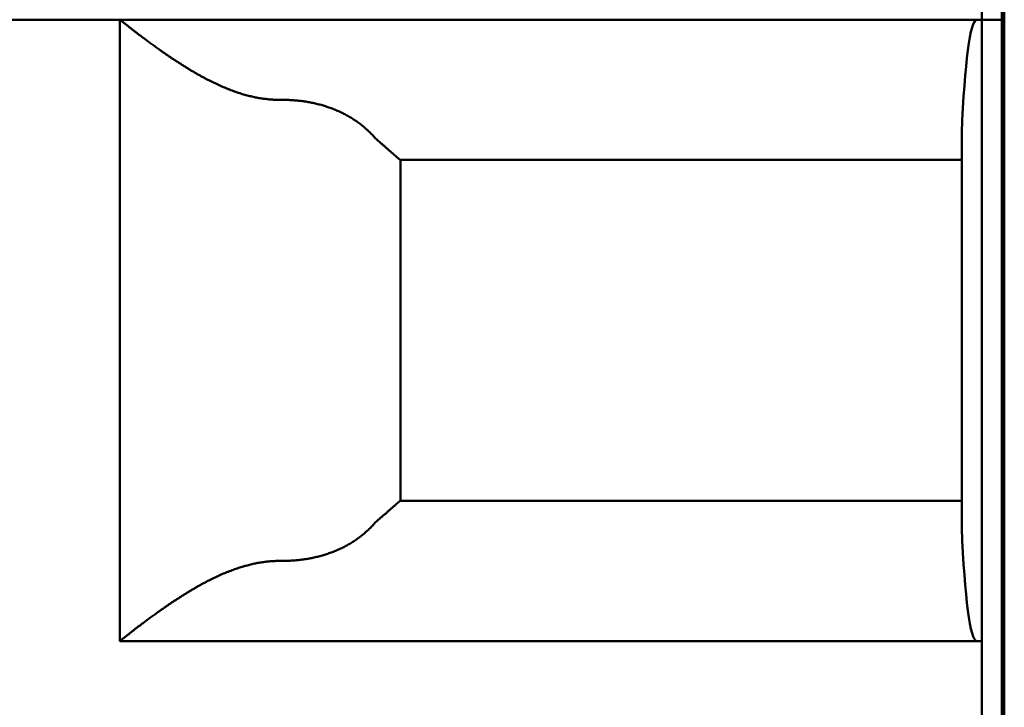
# Model space of a CAD drawing. Header units: inches. Extents: x 2.2 to 39.6, y -5.4 to 27.4.
# Tile 43 of 62: x 22.227 to 22.42, y 12.096 to 12.231. Entities that reach past the tile are written whole.
import ezdxf

# ---------------------------------------------------------------- set-up
doc = ezdxf.new("R2010")
doc.units = ezdxf.units.IN
doc.header["$MEASUREMENT"] = 0
doc.layers.add('Visible Edges(ANSI)', color=7, linetype='Continuous', lineweight=50)

msp = doc.modelspace()

# ---------------------------------------------------------------- linework, layer by layer
at = {"layer": 'Visible Edges(ANSI)'}
for p, q in [((22.42048, 15.7627), (22.42048, 5.37273)), ((22.41999, 12.78983), (22.41999, 12.23078)), ((22.41606, 12.23078), (22.41606, 12.24652)), ((22.22708, 12.23078), (22.41606, 12.23078)), ((22.24676, 12.23078), (22.22708, 12.23078)), ((22.24676, 12.10873), (22.24676, 12.23078)), ((22.41606, 12.23078), (22.41999, 12.23078)), ((22.41999, 12.23078), (22.41606, 12.23078)), ((22.41606, 12.23078), (22.41606, 12.10873)), ((22.41999, 12.23078), (22.42048, 12.23078)), ((22.42048, 12.23078), (22.41999, 12.23078)), ((22.41999, 12.23078), (22.41999, 11.68747)), ((22.41212, 12.13094), (22.41212, 12.20857)), ((22.41212, 12.20322), (22.30187, 12.20322)), ((22.30188, 12.20322), (22.30188, 12.13629)), ((22.30187, 12.13629), (22.41212, 12.13629)), ((22.41606, 12.10873), (22.24676, 12.10873)), ((22.41606, 12.09298), (22.41606, 12.10873))]:
    msp.add_line(p, q, dxfattribs=at)
for centre, major_axis, ratio, start_param, end_param in [((22.22708, 12.23078), (-0.00787, 0), 0.00001, 6.283151, 7.853982), ((22.41507, 12.19141), (0, 0.03937), 0.083333, 6.283184, 7.402954), ((22.41507, 12.1481), (0, 0.03937), 0.083333, 2.021821, 3.141591)]:
    msp.add_ellipse(centre, major_axis=major_axis, ratio=ratio, start_param=start_param, end_param=end_param, dxfattribs=at)
for points, knots in [([(22.27848, 12.21503), (22.27834, 12.21503), (22.27819, 12.21503), (22.27805, 12.21503), (22.2779, 12.21503), (22.27776, 12.21503), (22.27761, 12.21504), (22.27747, 12.21504), (22.27732, 12.21505), (22.27718, 12.21505), (22.27703, 12.21506), (22.27689, 12.21507), (22.27674, 12.21508), (22.2766, 12.21509), (22.27645, 12.2151), (22.2763, 12.21511), (22.27616, 12.21512), (22.27601, 12.21513), (22.27586, 12.21515), (22.27572, 12.21516), (22.27557, 12.21518), (22.27542, 12.2152), (22.27527, 12.21522), (22.27513, 12.21523), (22.27498, 12.21525), (22.27483, 12.21528), (22.27468, 12.2153), (22.27453, 12.21532), (22.27438, 12.21534), (22.27423, 12.21537), (22.27408, 12.21539), (22.27393, 12.21542), (22.27378, 12.21545), (22.27362, 12.21548), (22.27347, 12.21551), (22.27332, 12.21554), (22.27317, 12.21557), (22.27301, 12.2156), (22.27286, 12.21564), (22.2727, 12.21567), (22.27255, 12.21571), (22.27239, 12.21575), (22.27223, 12.21578), (22.27208, 12.21582), (22.27192, 12.21586), (22.27176, 12.21591), (22.2716, 12.21595), (22.27144, 12.21599), (22.27128, 12.21604), (22.27112, 12.21608), (22.27096, 12.21613), (22.27079, 12.21618), (22.27063, 12.21623), (22.27047, 12.21628), (22.2703, 12.21633), (22.27014, 12.21639), (22.26997, 12.21644), (22.2698, 12.2165), (22.26964, 12.21655), (22.26947, 12.21661), (22.2693, 12.21667), (22.26913, 12.21673), (22.26896, 12.21679), (22.26879, 12.21686), (22.26862, 12.21692), (22.26844, 12.21699), (22.26827, 12.21705), (22.2681, 12.21712), (22.26792, 12.21719), (22.26774, 12.21726), (22.26757, 12.21733), (22.26739, 12.21741), (22.26721, 12.21748), (22.26704, 12.21756), (22.26686, 12.21764), (22.26668, 12.21772), (22.2665, 12.21779), (22.26632, 12.21788), (22.26613, 12.21796), (22.26595, 12.21804), (22.26577, 12.21813), (22.26559, 12.21821), (22.2654, 12.2183), (22.26522, 12.21839), (22.26504, 12.21848), (22.26485, 12.21857), (22.26467, 12.21866), (22.26448, 12.21875), (22.26429, 12.21885), (22.26411, 12.21894), (22.26392, 12.21904), (22.26374, 12.21914), (22.26355, 12.21923), (22.26336, 12.21933), (22.26318, 12.21943), (22.26299, 12.21953), (22.2628, 12.21964), (22.26261, 12.21974), (22.26243, 12.21984), (22.26224, 12.21995), (22.26206, 12.22005), (22.26187, 12.22016), (22.26168, 12.22026), (22.2615, 12.22037), (22.26131, 12.22048), (22.26113, 12.22059), (22.26094, 12.22069), (22.26076, 12.2208), (22.26058, 12.22091), (22.2604, 12.22102), (22.26021, 12.22113), (22.26003, 12.22124), (22.25985, 12.22135), (22.25967, 12.22146), (22.25949, 12.22157), (22.25932, 12.22169), (22.25914, 12.2218), (22.25896, 12.22191), (22.25879, 12.22202), (22.25861, 12.22213), (22.25844, 12.22224), (22.25827, 12.22235), (22.25809, 12.22246), (22.25793, 12.22257), (22.25776, 12.22269), (22.25759, 12.2228), (22.25742, 12.22291), (22.25726, 12.22302), (22.25709, 12.22313), (22.25693, 12.22323), (22.25677, 12.22334), (22.25661, 12.22345), (22.25645, 12.22356), (22.25629, 12.22367), (22.25613, 12.22377), (22.25598, 12.22388), (22.25582, 12.22399), (22.25567, 12.22409), (22.25552, 12.2242), (22.25537, 12.2243), (22.25522, 12.2244), (22.25507, 12.22451), (22.25493, 12.22461), (22.25478, 12.22471), (22.25464, 12.22481), (22.2545, 12.22491), (22.25436, 12.22501), (22.25422, 12.22511), (22.25408, 12.22521), (22.25395, 12.2253), (22.25381, 12.2254), (22.25368, 12.2255), (22.25355, 12.22559), (22.25342, 12.22569), (22.25329, 12.22578), (22.25316, 12.22587), (22.25304, 12.22596), (22.25291, 12.22605), (22.25279, 12.22614), (22.25267, 12.22623), (22.25255, 12.22632), (22.25243, 12.22641), (22.25231, 12.2265), (22.2522, 12.22658), (22.25208, 12.22667), (22.25197, 12.22675), (22.25186, 12.22683), (22.25175, 12.22692), (22.25164, 12.227), (22.25153, 12.22708), (22.25142, 12.22716), (22.25132, 12.22724), (22.25122, 12.22731), (22.25111, 12.22739), (22.25101, 12.22747), (22.25091, 12.22754), (22.25082, 12.22762), (22.25072, 12.22769), (22.25062, 12.22776), (22.25053, 12.22783), (22.25044, 12.2279), (22.25034, 12.22797), (22.25025, 12.22804), (22.25017, 12.22811), (22.25008, 12.22818), (22.24999, 12.22824), (22.24991, 12.22831), (22.24982, 12.22837), (22.24974, 12.22844), (22.24966, 12.2285), (22.24958, 12.22856), (22.2495, 12.22862), (22.24942, 12.22868), (22.24935, 12.22874), (22.24927, 12.2288), (22.2492, 12.22886), (22.24912, 12.22891), (22.24905, 12.22897), (22.24898, 12.22902), (22.24891, 12.22908), (22.24885, 12.22913), (22.24878, 12.22918), (22.24871, 12.22923), (22.24865, 12.22928), (22.24859, 12.22933), (22.24852, 12.22938), (22.24846, 12.22943), (22.2484, 12.22948), (22.24835, 12.22952), (22.24829, 12.22957), (22.24823, 12.22961), (22.24818, 12.22966), (22.24812, 12.2297), (22.24807, 12.22974), (22.24802, 12.22978), (22.24797, 12.22982), (22.24792, 12.22986), (22.24787, 12.2299), (22.24782, 12.22993), (22.24778, 12.22997), (22.24773, 12.23001), (22.24769, 12.23004), (22.24764, 12.23008), (22.2476, 12.23011), (22.24756, 12.23014), (22.24752, 12.23017), (22.24748, 12.2302), (22.24744, 12.23023), (22.24741, 12.23026), (22.24737, 12.23029), (22.24734, 12.23032), (22.2473, 12.23035), (22.24727, 12.23037), (22.24724, 12.2304), (22.24721, 12.23042), (22.24718, 12.23044), (22.24715, 12.23047), (22.24712, 12.23049), (22.2471, 12.23051), (22.24707, 12.23053), (22.24705, 12.23055), (22.24702, 12.23057), (22.247, 12.23059), (22.24698, 12.2306), (22.24696, 12.23062), (22.24694, 12.23063), (22.24692, 12.23065), (22.24691, 12.23066), (22.24689, 12.23068), (22.24688, 12.23069), (22.24686, 12.2307), (22.24685, 12.23071), (22.24684, 12.23072), (22.24682, 12.23073), (22.24681, 12.23074), (22.2468, 12.23074), (22.2468, 12.23075), (22.24679, 12.23076), (22.24678, 12.23076), (22.24678, 12.23077), (22.24677, 12.23077), (22.24677, 12.23077), (22.24677, 12.23077), (22.24676, 12.23078), (22.24676, 12.23078)], [0, 0, 0, 0, 0.011364, 0.011364, 0.011364, 0.022727, 0.022727, 0.022727, 0.034091, 0.034091, 0.034091, 0.045455, 0.045455, 0.045455, 0.056818, 0.056818, 0.056818, 0.068182, 0.068182, 0.068182, 0.079545, 0.079545, 0.079545, 0.090909, 0.090909, 0.090909, 0.102273, 0.102273, 0.102273, 0.113636, 0.113636, 0.113636, 0.125, 0.125, 0.125, 0.136364, 0.136364, 0.136364, 0.147727, 0.147727, 0.147727, 0.159091, 0.159091, 0.159091, 0.170455, 0.170455, 0.170455, 0.181818, 0.181818, 0.181818, 0.193182, 0.193182, 0.193182, 0.204545, 0.204545, 0.204545, 0.215909, 0.215909, 0.215909, 0.227273, 0.227273, 0.227273, 0.238636, 0.238636, 0.238636, 0.25, 0.25, 0.25, 0.261364, 0.261364, 0.261364, 0.272727, 0.272727, 0.272727, 0.284091, 0.284091, 0.284091, 0.295455, 0.295455, 0.295455, 0.306818, 0.306818, 0.306818, 0.318182, 0.318182, 0.318182, 0.329545, 0.329545, 0.329545, 0.340909, 0.340909, 0.340909, 0.352273, 0.352273, 0.352273, 0.363636, 0.363636, 0.363636, 0.375, 0.375, 0.375, 0.386364, 0.386364, 0.386364, 0.397727, 0.397727, 0.397727, 0.409091, 0.409091, 0.409091, 0.420455, 0.420455, 0.420455, 0.431818, 0.431818, 0.431818, 0.443182, 0.443182, 0.443182, 0.454545, 0.454545, 0.454545, 0.465909, 0.465909, 0.465909, 0.477273, 0.477273, 0.477273, 0.488636, 0.488636, 0.488636, 0.5, 0.5, 0.5, 0.511364, 0.511364, 0.511364, 0.522727, 0.522727, 0.522727, 0.534091, 0.534091, 0.534091, 0.545455, 0.545455, 0.545455, 0.556818, 0.556818, 0.556818, 0.568182, 0.568182, 0.568182, 0.579545, 0.579545, 0.579545, 0.590909, 0.590909, 0.590909, 0.602273, 0.602273, 0.602273, 0.613636, 0.613636, 0.613636, 0.625, 0.625, 0.625, 0.636364, 0.636364, 0.636364, 0.647727, 0.647727, 0.647727, 0.659091, 0.659091, 0.659091, 0.670455, 0.670455, 0.670455, 0.681818, 0.681818, 0.681818, 0.693182, 0.693182, 0.693182, 0.704545, 0.704545, 0.704545, 0.715909, 0.715909, 0.715909, 0.727273, 0.727273, 0.727273, 0.738636, 0.738636, 0.738636, 0.75, 0.75, 0.75, 0.761364, 0.761364, 0.761364, 0.772727, 0.772727, 0.772727, 0.784091, 0.784091, 0.784091, 0.795455, 0.795455, 0.795455, 0.806818, 0.806818, 0.806818, 0.818182, 0.818182, 0.818182, 0.829545, 0.829545, 0.829545, 0.840909, 0.840909, 0.840909, 0.852273, 0.852273, 0.852273, 0.863636, 0.863636, 0.863636, 0.875, 0.875, 0.875, 0.886364, 0.886364, 0.886364, 0.897727, 0.897727, 0.897727, 0.909091, 0.909091, 0.909091, 0.920455, 0.920455, 0.920455, 0.931818, 0.931818, 0.931818, 0.943182, 0.943182, 0.943182, 0.954545, 0.954545, 0.954545, 0.965909, 0.965909, 0.965909, 0.977273, 0.977273, 0.977273, 0.988636, 0.988636, 0.988636, 1, 1, 1, 1]), ([(22.29664, 12.20781), (22.29654, 12.20792), (22.29644, 12.20802), (22.29635, 12.20813), (22.29625, 12.20824), (22.29615, 12.20834), (22.29604, 12.20844), (22.29594, 12.20855), (22.29584, 12.20865), (22.29574, 12.20875), (22.29563, 12.20885), (22.29553, 12.20895), (22.29542, 12.20905), (22.29532, 12.20915), (22.29521, 12.20924), (22.2951, 12.20934), (22.295, 12.20944), (22.29489, 12.20953), (22.29478, 12.20963), (22.29467, 12.20972), (22.29455, 12.20981), (22.29444, 12.2099), (22.29433, 12.21), (22.29422, 12.21009), (22.2941, 12.21018), (22.29399, 12.21027), (22.29387, 12.21035), (22.29375, 12.21044), (22.29364, 12.21053), (22.29352, 12.21061), (22.2934, 12.2107), (22.29328, 12.21078), (22.29316, 12.21087), (22.29304, 12.21095), (22.29292, 12.21103), (22.2928, 12.21111), (22.29268, 12.21119), (22.29255, 12.21127), (22.29243, 12.21135), (22.2923, 12.21143), (22.29218, 12.21151), (22.29205, 12.21158), (22.29193, 12.21166), (22.2918, 12.21173), (22.29167, 12.21181), (22.29154, 12.21188), (22.29141, 12.21195), (22.29128, 12.21202), (22.29115, 12.21209), (22.29102, 12.21216), (22.29089, 12.21223), (22.29076, 12.2123), (22.29062, 12.21237), (22.29049, 12.21244), (22.29035, 12.2125), (22.29022, 12.21257), (22.29008, 12.21263), (22.28995, 12.21269), (22.28981, 12.21276), (22.28967, 12.21282), (22.28953, 12.21288), (22.2894, 12.21294), (22.28926, 12.213), (22.28912, 12.21306), (22.28898, 12.21312), (22.28883, 12.21317), (22.28869, 12.21323), (22.28855, 12.21328), (22.28841, 12.21334), (22.28826, 12.21339), (22.28812, 12.21344), (22.28798, 12.2135), (22.28783, 12.21355), (22.28769, 12.2136), (22.28754, 12.21365), (22.28739, 12.21369), (22.28725, 12.21374), (22.2871, 12.21379), (22.28695, 12.21383), (22.2868, 12.21388), (22.28666, 12.21392), (22.28651, 12.21397), (22.28636, 12.21401), (22.28621, 12.21405), (22.28606, 12.21409), (22.2859, 12.21413), (22.28575, 12.21417), (22.2856, 12.21421), (22.28545, 12.21425), (22.2853, 12.21428), (22.28514, 12.21432), (22.28499, 12.21435), (22.28484, 12.21439), (22.28468, 12.21442), (22.28453, 12.21445), (22.28437, 12.21448), (22.28422, 12.21451), (22.28406, 12.21454), (22.28391, 12.21457), (22.28375, 12.2146), (22.28359, 12.21463), (22.28344, 12.21465), (22.28328, 12.21468), (22.28312, 12.2147), (22.28297, 12.21473), (22.28281, 12.21475), (22.28265, 12.21477), (22.28249, 12.21479), (22.28233, 12.21481), (22.28217, 12.21483), (22.28201, 12.21485), (22.28185, 12.21487), (22.2817, 12.21488), (22.28154, 12.2149), (22.28138, 12.21491), (22.28122, 12.21493), (22.28106, 12.21494), (22.2809, 12.21495), (22.28074, 12.21496), (22.28058, 12.21497), (22.28042, 12.21498), (22.28025, 12.21499), (22.28009, 12.215), (22.27993, 12.21501), (22.27977, 12.21501), (22.27961, 12.21502), (22.27945, 12.21502), (22.27929, 12.21503), (22.27913, 12.21503), (22.27897, 12.21503), (22.27881, 12.21503), (22.27864, 12.21503), (22.27848, 12.21503)], [0, 0, 0, 0, 0.022727, 0.022727, 0.022727, 0.045455, 0.045455, 0.045455, 0.068182, 0.068182, 0.068182, 0.090909, 0.090909, 0.090909, 0.113636, 0.113636, 0.113636, 0.136364, 0.136364, 0.136364, 0.159091, 0.159091, 0.159091, 0.181818, 0.181818, 0.181818, 0.204545, 0.204545, 0.204545, 0.227273, 0.227273, 0.227273, 0.25, 0.25, 0.25, 0.272727, 0.272727, 0.272727, 0.295455, 0.295455, 0.295455, 0.318182, 0.318182, 0.318182, 0.340909, 0.340909, 0.340909, 0.363636, 0.363636, 0.363636, 0.386364, 0.386364, 0.386364, 0.409091, 0.409091, 0.409091, 0.431818, 0.431818, 0.431818, 0.454545, 0.454545, 0.454545, 0.477273, 0.477273, 0.477273, 0.5, 0.5, 0.5, 0.522727, 0.522727, 0.522727, 0.545455, 0.545455, 0.545455, 0.568182, 0.568182, 0.568182, 0.590909, 0.590909, 0.590909, 0.613636, 0.613636, 0.613636, 0.636364, 0.636364, 0.636364, 0.659091, 0.659091, 0.659091, 0.681818, 0.681818, 0.681818, 0.704545, 0.704545, 0.704545, 0.727273, 0.727273, 0.727273, 0.75, 0.75, 0.75, 0.772727, 0.772727, 0.772727, 0.795455, 0.795455, 0.795455, 0.818182, 0.818182, 0.818182, 0.840909, 0.840909, 0.840909, 0.863636, 0.863636, 0.863636, 0.886364, 0.886364, 0.886364, 0.909091, 0.909091, 0.909091, 0.931818, 0.931818, 0.931818, 0.954545, 0.954545, 0.954545, 0.977273, 0.977273, 0.977273, 1, 1, 1, 1]), ([(22.30187, 12.20322), (22.30187, 12.20322), (22.30187, 12.20322), (22.30187, 12.20322), (22.30186, 12.20322), (22.30186, 12.20322), (22.30185, 12.20322), (22.30185, 12.20322), (22.30184, 12.20323), (22.30184, 12.20323), (22.30183, 12.20323), (22.30183, 12.20324), (22.30182, 12.20324), (22.30181, 12.20325), (22.30181, 12.20325), (22.3018, 12.20326), (22.30179, 12.20326), (22.30178, 12.20327), (22.30178, 12.20327), (22.30177, 12.20328), (22.30176, 12.20329), (22.30175, 12.20329), (22.30174, 12.2033), (22.30173, 12.20331), (22.30172, 12.20332), (22.30171, 12.20333), (22.30169, 12.20333), (22.30168, 12.20334), (22.30167, 12.20335), (22.30166, 12.20336), (22.30164, 12.20337), (22.30163, 12.20338), (22.30162, 12.2034), (22.3016, 12.20341), (22.30159, 12.20342), (22.30157, 12.20343), (22.30156, 12.20344), (22.30154, 12.20346), (22.30153, 12.20347), (22.30151, 12.20348), (22.30149, 12.2035), (22.30148, 12.20351), (22.30146, 12.20353), (22.30144, 12.20354), (22.30142, 12.20356), (22.3014, 12.20358), (22.30138, 12.20359), (22.30136, 12.20361), (22.30134, 12.20363), (22.30132, 12.20364), (22.3013, 12.20366), (22.30128, 12.20368), (22.30126, 12.2037), (22.30124, 12.20372), (22.30121, 12.20374), (22.30119, 12.20376), (22.30117, 12.20378), (22.30114, 12.2038), (22.30112, 12.20382), (22.30109, 12.20384), (22.30107, 12.20387), (22.30104, 12.20389), (22.30101, 12.20391), (22.30099, 12.20394), (22.30096, 12.20396), (22.30093, 12.20398), (22.3009, 12.20401), (22.30087, 12.20404), (22.30084, 12.20406), (22.30081, 12.20409), (22.30078, 12.20411), (22.30075, 12.20414), (22.30072, 12.20417), (22.30069, 12.2042), (22.30066, 12.20423), (22.30062, 12.20426), (22.30059, 12.20429), (22.30056, 12.20432), (22.30052, 12.20435), (22.30049, 12.20438), (22.30045, 12.20441), (22.30042, 12.20444), (22.30038, 12.20447), (22.30034, 12.20451), (22.30031, 12.20454), (22.30027, 12.20457), (22.30023, 12.20461), (22.30019, 12.20464), (22.30015, 12.20468), (22.30011, 12.20471), (22.30007, 12.20475), (22.30003, 12.20479), (22.29998, 12.20482), (22.29994, 12.20486), (22.2999, 12.2049), (22.29985, 12.20494), (22.29981, 12.20498), (22.29976, 12.20502), (22.29972, 12.20506), (22.29967, 12.2051), (22.29963, 12.20514), (22.29958, 12.20518), (22.29953, 12.20523), (22.29948, 12.20527), (22.29943, 12.20531), (22.29938, 12.20536), (22.29933, 12.2054), (22.29928, 12.20544), (22.29923, 12.20549), (22.29918, 12.20554), (22.29912, 12.20558), (22.29907, 12.20563), (22.29902, 12.20568), (22.29896, 12.20572), (22.29891, 12.20577), (22.29885, 12.20582), (22.2988, 12.20587), (22.29874, 12.20592), (22.29868, 12.20597), (22.29862, 12.20601), (22.29857, 12.20606), (22.29851, 12.20611), (22.29845, 12.20617), (22.29839, 12.20622), (22.29833, 12.20627), (22.29827, 12.20632), (22.2982, 12.20637), (22.29814, 12.20642), (22.29808, 12.20648), (22.29802, 12.20653), (22.29795, 12.20658), (22.29789, 12.20664), (22.29782, 12.20669)], [0, 0, 0, 0, 0.022727, 0.022727, 0.022727, 0.045455, 0.045455, 0.045455, 0.068182, 0.068182, 0.068182, 0.090909, 0.090909, 0.090909, 0.113636, 0.113636, 0.113636, 0.136364, 0.136364, 0.136364, 0.159091, 0.159091, 0.159091, 0.181818, 0.181818, 0.181818, 0.204545, 0.204545, 0.204545, 0.227273, 0.227273, 0.227273, 0.25, 0.25, 0.25, 0.272727, 0.272727, 0.272727, 0.295455, 0.295455, 0.295455, 0.318182, 0.318182, 0.318182, 0.340909, 0.340909, 0.340909, 0.363636, 0.363636, 0.363636, 0.386364, 0.386364, 0.386364, 0.409091, 0.409091, 0.409091, 0.431818, 0.431818, 0.431818, 0.454545, 0.454545, 0.454545, 0.477273, 0.477273, 0.477273, 0.5, 0.5, 0.5, 0.522727, 0.522727, 0.522727, 0.545455, 0.545455, 0.545455, 0.568182, 0.568182, 0.568182, 0.590909, 0.590909, 0.590909, 0.613636, 0.613636, 0.613636, 0.636364, 0.636364, 0.636364, 0.659091, 0.659091, 0.659091, 0.681818, 0.681818, 0.681818, 0.704545, 0.704545, 0.704545, 0.727273, 0.727273, 0.727273, 0.75, 0.75, 0.75, 0.772727, 0.772727, 0.772727, 0.795455, 0.795455, 0.795455, 0.818182, 0.818182, 0.818182, 0.840909, 0.840909, 0.840909, 0.863636, 0.863636, 0.863636, 0.886364, 0.886364, 0.886364, 0.909091, 0.909091, 0.909091, 0.931818, 0.931818, 0.931818, 0.954545, 0.954545, 0.954545, 0.977273, 0.977273, 0.977273, 1, 1, 1, 1]), ([(22.29782, 12.13281), (22.29789, 12.13287), (22.29795, 12.13292), (22.29802, 12.13297), (22.29808, 12.13303), (22.29814, 12.13308), (22.2982, 12.13313), (22.29827, 12.13318), (22.29833, 12.13324), (22.29839, 12.13329), (22.29845, 12.13334), (22.29851, 12.13339), (22.29857, 12.13344), (22.29862, 12.13349), (22.29868, 12.13354), (22.29874, 12.13359), (22.2988, 12.13364), (22.29885, 12.13369), (22.29891, 12.13373), (22.29896, 12.13378), (22.29902, 12.13383), (22.29907, 12.13388), (22.29912, 12.13392), (22.29918, 12.13397), (22.29923, 12.13401), (22.29928, 12.13406), (22.29933, 12.1341), (22.29938, 12.13415), (22.29943, 12.13419), (22.29948, 12.13424), (22.29953, 12.13428), (22.29958, 12.13432), (22.29963, 12.13436), (22.29967, 12.1344), (22.29972, 12.13444), (22.29976, 12.13448), (22.29981, 12.13452), (22.29985, 12.13456), (22.2999, 12.1346), (22.29994, 12.13464), (22.29998, 12.13468), (22.30003, 12.13472), (22.30007, 12.13475), (22.30011, 12.13479), (22.30015, 12.13483), (22.30019, 12.13486), (22.30023, 12.1349), (22.30027, 12.13493), (22.30031, 12.13496), (22.30034, 12.135), (22.30038, 12.13503), (22.30042, 12.13506), (22.30045, 12.1351), (22.30049, 12.13513), (22.30052, 12.13516), (22.30056, 12.13519), (22.30059, 12.13522), (22.30062, 12.13525), (22.30066, 12.13528), (22.30069, 12.13531), (22.30072, 12.13533), (22.30075, 12.13536), (22.30078, 12.13539), (22.30081, 12.13542), (22.30084, 12.13544), (22.30087, 12.13547), (22.3009, 12.13549), (22.30093, 12.13552), (22.30096, 12.13554), (22.30099, 12.13557), (22.30101, 12.13559), (22.30104, 12.13561), (22.30107, 12.13564), (22.30109, 12.13566), (22.30112, 12.13568), (22.30114, 12.1357), (22.30117, 12.13572), (22.30119, 12.13575), (22.30121, 12.13577), (22.30124, 12.13579), (22.30126, 12.1358), (22.30128, 12.13582), (22.3013, 12.13584), (22.30132, 12.13586), (22.30134, 12.13588), (22.30136, 12.1359), (22.30138, 12.13591), (22.3014, 12.13593), (22.30142, 12.13595), (22.30144, 12.13596), (22.30146, 12.13598), (22.30148, 12.13599), (22.30149, 12.13601), (22.30151, 12.13602), (22.30153, 12.13603), (22.30154, 12.13605), (22.30156, 12.13606), (22.30157, 12.13607), (22.30159, 12.13609), (22.3016, 12.1361), (22.30162, 12.13611), (22.30163, 12.13612), (22.30164, 12.13613), (22.30166, 12.13614), (22.30167, 12.13615), (22.30168, 12.13616), (22.30169, 12.13617), (22.30171, 12.13618), (22.30172, 12.13619), (22.30173, 12.1362), (22.30174, 12.1362), (22.30175, 12.13621), (22.30176, 12.13622), (22.30177, 12.13623), (22.30178, 12.13623), (22.30178, 12.13624), (22.30179, 12.13624), (22.3018, 12.13625), (22.30181, 12.13625), (22.30181, 12.13626), (22.30182, 12.13626), (22.30183, 12.13627), (22.30183, 12.13627), (22.30184, 12.13627), (22.30184, 12.13628), (22.30185, 12.13628), (22.30185, 12.13628), (22.30186, 12.13628), (22.30186, 12.13628), (22.30187, 12.13629), (22.30187, 12.13629), (22.30187, 12.13629), (22.30187, 12.13629)], [0, 0, 0, 0, 0.022727, 0.022727, 0.022727, 0.045455, 0.045455, 0.045455, 0.068182, 0.068182, 0.068182, 0.090909, 0.090909, 0.090909, 0.113636, 0.113636, 0.113636, 0.136364, 0.136364, 0.136364, 0.159091, 0.159091, 0.159091, 0.181818, 0.181818, 0.181818, 0.204545, 0.204545, 0.204545, 0.227273, 0.227273, 0.227273, 0.25, 0.25, 0.25, 0.272727, 0.272727, 0.272727, 0.295455, 0.295455, 0.295455, 0.318182, 0.318182, 0.318182, 0.340909, 0.340909, 0.340909, 0.363636, 0.363636, 0.363636, 0.386364, 0.386364, 0.386364, 0.409091, 0.409091, 0.409091, 0.431818, 0.431818, 0.431818, 0.454545, 0.454545, 0.454545, 0.477273, 0.477273, 0.477273, 0.5, 0.5, 0.5, 0.522727, 0.522727, 0.522727, 0.545455, 0.545455, 0.545455, 0.568182, 0.568182, 0.568182, 0.590909, 0.590909, 0.590909, 0.613636, 0.613636, 0.613636, 0.636364, 0.636364, 0.636364, 0.659091, 0.659091, 0.659091, 0.681818, 0.681818, 0.681818, 0.704545, 0.704545, 0.704545, 0.727273, 0.727273, 0.727273, 0.75, 0.75, 0.75, 0.772727, 0.772727, 0.772727, 0.795455, 0.795455, 0.795455, 0.818182, 0.818182, 0.818182, 0.840909, 0.840909, 0.840909, 0.863636, 0.863636, 0.863636, 0.886364, 0.886364, 0.886364, 0.909091, 0.909091, 0.909091, 0.931818, 0.931818, 0.931818, 0.954545, 0.954545, 0.954545, 0.977273, 0.977273, 0.977273, 1, 1, 1, 1]), ([(22.29664, 12.13169), (22.29654, 12.13159), (22.29644, 12.13148), (22.29635, 12.13137), (22.29625, 12.13127), (22.29615, 12.13116), (22.29604, 12.13106), (22.29594, 12.13096), (22.29584, 12.13086), (22.29574, 12.13076), (22.29563, 12.13065), (22.29553, 12.13055), (22.29542, 12.13046), (22.29532, 12.13036), (22.29521, 12.13026), (22.2951, 12.13016), (22.295, 12.13007), (22.29489, 12.12997), (22.29478, 12.12988), (22.29467, 12.12978), (22.29455, 12.12969), (22.29444, 12.1296), (22.29433, 12.12951), (22.29422, 12.12942), (22.2941, 12.12933), (22.29399, 12.12924), (22.29387, 12.12915), (22.29375, 12.12906), (22.29364, 12.12898), (22.29352, 12.12889), (22.2934, 12.12881), (22.29328, 12.12872), (22.29316, 12.12864), (22.29304, 12.12856), (22.29292, 12.12847), (22.2928, 12.12839), (22.29268, 12.12831), (22.29255, 12.12823), (22.29243, 12.12815), (22.2923, 12.12808), (22.29218, 12.128), (22.29205, 12.12792), (22.29193, 12.12785), (22.2918, 12.12777), (22.29167, 12.1277), (22.29154, 12.12762), (22.29141, 12.12755), (22.29128, 12.12748), (22.29115, 12.12741), (22.29102, 12.12734), (22.29089, 12.12727), (22.29076, 12.1272), (22.29062, 12.12713), (22.29049, 12.12707), (22.29035, 12.127), (22.29022, 12.12694), (22.29008, 12.12687), (22.28995, 12.12681), (22.28981, 12.12675), (22.28967, 12.12668), (22.28953, 12.12662), (22.2894, 12.12656), (22.28926, 12.1265), (22.28912, 12.12645), (22.28898, 12.12639), (22.28883, 12.12633), (22.28869, 12.12628), (22.28855, 12.12622), (22.28841, 12.12617), (22.28826, 12.12611), (22.28812, 12.12606), (22.28798, 12.12601), (22.28783, 12.12596), (22.28769, 12.12591), (22.28754, 12.12586), (22.28739, 12.12581), (22.28725, 12.12576), (22.2871, 12.12572), (22.28695, 12.12567), (22.2868, 12.12562), (22.28666, 12.12558), (22.28651, 12.12554), (22.28636, 12.12549), (22.28621, 12.12545), (22.28606, 12.12541), (22.2859, 12.12537), (22.28575, 12.12533), (22.2856, 12.1253), (22.28545, 12.12526), (22.2853, 12.12522), (22.28514, 12.12519), (22.28499, 12.12515), (22.28484, 12.12512), (22.28468, 12.12508), (22.28453, 12.12505), (22.28437, 12.12502), (22.28422, 12.12499), (22.28406, 12.12496), (22.28391, 12.12493), (22.28375, 12.1249), (22.28359, 12.12488), (22.28344, 12.12485), (22.28328, 12.12483), (22.28312, 12.1248), (22.28297, 12.12478), (22.28281, 12.12476), (22.28265, 12.12473), (22.28249, 12.12471), (22.28233, 12.12469), (22.28217, 12.12467), (22.28201, 12.12465), (22.28185, 12.12464), (22.2817, 12.12462), (22.28154, 12.12461), (22.28138, 12.12459), (22.28122, 12.12458), (22.28106, 12.12456), (22.2809, 12.12455), (22.28074, 12.12454), (22.28058, 12.12453), (22.28041, 12.12452), (22.28025, 12.12451), (22.28009, 12.1245), (22.27993, 12.1245), (22.27977, 12.12449), (22.27961, 12.12449), (22.27945, 12.12448), (22.27929, 12.12448), (22.27913, 12.12448), (22.27897, 12.12447), (22.2788, 12.12447), (22.27864, 12.12447), (22.27848, 12.12448)], [0, 0, 0, 0, 0.022727, 0.022727, 0.022727, 0.045455, 0.045455, 0.045455, 0.068182, 0.068182, 0.068182, 0.090909, 0.090909, 0.090909, 0.113636, 0.113636, 0.113636, 0.136364, 0.136364, 0.136364, 0.159091, 0.159091, 0.159091, 0.181818, 0.181818, 0.181818, 0.204545, 0.204545, 0.204545, 0.227273, 0.227273, 0.227273, 0.25, 0.25, 0.25, 0.272727, 0.272727, 0.272727, 0.295455, 0.295455, 0.295455, 0.318182, 0.318182, 0.318182, 0.340909, 0.340909, 0.340909, 0.363636, 0.363636, 0.363636, 0.386364, 0.386364, 0.386364, 0.409091, 0.409091, 0.409091, 0.431818, 0.431818, 0.431818, 0.454545, 0.454545, 0.454545, 0.477273, 0.477273, 0.477273, 0.5, 0.5, 0.5, 0.522727, 0.522727, 0.522727, 0.545455, 0.545455, 0.545455, 0.568182, 0.568182, 0.568182, 0.590909, 0.590909, 0.590909, 0.613636, 0.613636, 0.613636, 0.636364, 0.636364, 0.636364, 0.659091, 0.659091, 0.659091, 0.681818, 0.681818, 0.681818, 0.704545, 0.704545, 0.704545, 0.727273, 0.727273, 0.727273, 0.75, 0.75, 0.75, 0.772727, 0.772727, 0.772727, 0.795455, 0.795455, 0.795455, 0.818182, 0.818182, 0.818182, 0.840909, 0.840909, 0.840909, 0.863636, 0.863636, 0.863636, 0.886364, 0.886364, 0.886364, 0.909091, 0.909091, 0.909091, 0.931818, 0.931818, 0.931818, 0.954545, 0.954545, 0.954545, 0.977273, 0.977273, 0.977273, 1, 1, 1, 1]), ([(22.27848, 12.12448), (22.27834, 12.12448), (22.27819, 12.12448), (22.27805, 12.12448), (22.2779, 12.12447), (22.27776, 12.12447), (22.27762, 12.12447), (22.27747, 12.12446), (22.27732, 12.12446), (22.27718, 12.12445), (22.27703, 12.12444), (22.27689, 12.12444), (22.27674, 12.12443), (22.2766, 12.12442), (22.27645, 12.12441), (22.2763, 12.1244), (22.27616, 12.12438), (22.27601, 12.12437), (22.27586, 12.12436), (22.27572, 12.12434), (22.27557, 12.12432), (22.27542, 12.12431), (22.27527, 12.12429), (22.27513, 12.12427), (22.27498, 12.12425), (22.27483, 12.12423), (22.27468, 12.12421), (22.27453, 12.12418), (22.27438, 12.12416), (22.27423, 12.12414), (22.27408, 12.12411), (22.27393, 12.12408), (22.27378, 12.12406), (22.27362, 12.12403), (22.27347, 12.124), (22.27332, 12.12397), (22.27317, 12.12393), (22.27301, 12.1239), (22.27286, 12.12387), (22.2727, 12.12383), (22.27255, 12.1238), (22.27239, 12.12376), (22.27223, 12.12372), (22.27208, 12.12368), (22.27192, 12.12364), (22.27176, 12.1236), (22.2716, 12.12356), (22.27144, 12.12351), (22.27128, 12.12347), (22.27112, 12.12342), (22.27096, 12.12337), (22.27079, 12.12332), (22.27063, 12.12328), (22.27047, 12.12322), (22.2703, 12.12317), (22.27014, 12.12312), (22.26997, 12.12306), (22.2698, 12.12301), (22.26964, 12.12295), (22.26947, 12.12289), (22.2693, 12.12283), (22.26913, 12.12277), (22.26896, 12.12271), (22.26879, 12.12265), (22.26862, 12.12258), (22.26844, 12.12252), (22.26827, 12.12245), (22.2681, 12.12238), (22.26792, 12.12231), (22.26774, 12.12224), (22.26757, 12.12217), (22.26739, 12.1221), (22.26721, 12.12202), (22.26704, 12.12195), (22.26686, 12.12187), (22.26668, 12.12179), (22.2665, 12.12171), (22.26632, 12.12163), (22.26613, 12.12155), (22.26595, 12.12146), (22.26577, 12.12138), (22.26559, 12.12129), (22.2654, 12.1212), (22.26522, 12.12112), (22.26504, 12.12103), (22.26485, 12.12094), (22.26467, 12.12084), (22.26448, 12.12075), (22.26429, 12.12066), (22.26411, 12.12056), (22.26392, 12.12046), (22.26374, 12.12037), (22.26355, 12.12027), (22.26336, 12.12017), (22.26318, 12.12007), (22.26299, 12.11997), (22.2628, 12.11987), (22.26261, 12.11977), (22.26243, 12.11966), (22.26224, 12.11956), (22.26206, 12.11945), (22.26187, 12.11935), (22.26168, 12.11924), (22.2615, 12.11913), (22.26131, 12.11903), (22.26113, 12.11892), (22.26094, 12.11881), (22.26076, 12.1187), (22.26058, 12.11859), (22.2604, 12.11848), (22.26021, 12.11837), (22.26003, 12.11826), (22.25985, 12.11815), (22.25967, 12.11804), (22.25949, 12.11793), (22.25932, 12.11782), (22.25914, 12.11771), (22.25896, 12.1176), (22.25879, 12.11748), (22.25861, 12.11737), (22.25844, 12.11726), (22.25827, 12.11715), (22.25809, 12.11704), (22.25793, 12.11693), (22.25776, 12.11682), (22.25759, 12.11671), (22.25742, 12.1166), (22.25726, 12.11649), (22.25709, 12.11638), (22.25693, 12.11627), (22.25677, 12.11616), (22.25661, 12.11605), (22.25645, 12.11595), (22.25629, 12.11584), (22.25613, 12.11573), (22.25598, 12.11562), (22.25582, 12.11552), (22.25567, 12.11541), (22.25552, 12.11531), (22.25537, 12.1152), (22.25522, 12.1151), (22.25507, 12.115), (22.25493, 12.1149), (22.25478, 12.11479), (22.25464, 12.11469), (22.2545, 12.11459), (22.25436, 12.11449), (22.25422, 12.1144), (22.25408, 12.1143), (22.25395, 12.1142), (22.25381, 12.1141), (22.25368, 12.11401), (22.25355, 12.11391), (22.25342, 12.11382), (22.25329, 12.11373), (22.25316, 12.11363), (22.25304, 12.11354), (22.25291, 12.11345), (22.25279, 12.11336), (22.25267, 12.11327), (22.25255, 12.11318), (22.25243, 12.11309), (22.25231, 12.11301), (22.2522, 12.11292), (22.25208, 12.11284), (22.25197, 12.11275), (22.25186, 12.11267), (22.25175, 12.11259), (22.25164, 12.11251), (22.25153, 12.11243), (22.25142, 12.11235), (22.25132, 12.11227), (22.25122, 12.11219), (22.25111, 12.11211), (22.25101, 12.11204), (22.25091, 12.11196), (22.25082, 12.11189), (22.25072, 12.11181), (22.25062, 12.11174), (22.25053, 12.11167), (22.25044, 12.1116), (22.25034, 12.11153), (22.25025, 12.11146), (22.25017, 12.11139), (22.25008, 12.11133), (22.24999, 12.11126), (22.24991, 12.11119), (22.24982, 12.11113), (22.24974, 12.11107), (22.24966, 12.111), (22.24958, 12.11094), (22.2495, 12.11088), (22.24942, 12.11082), (22.24935, 12.11076), (22.24927, 12.1107), (22.2492, 12.11065), (22.24912, 12.11059), (22.24905, 12.11053), (22.24898, 12.11048), (22.24891, 12.11043), (22.24885, 12.11037), (22.24878, 12.11032), (22.24871, 12.11027), (22.24865, 12.11022), (22.24859, 12.11017), (22.24852, 12.11012), (22.24846, 12.11007), (22.2484, 12.11003), (22.24835, 12.10998), (22.24829, 12.10994), (22.24823, 12.10989), (22.24818, 12.10985), (22.24812, 12.10981), (22.24807, 12.10977), (22.24802, 12.10972), (22.24797, 12.10968), (22.24792, 12.10965), (22.24787, 12.10961), (22.24782, 12.10957), (22.24778, 12.10953), (22.24773, 12.1095), (22.24769, 12.10946), (22.24764, 12.10943), (22.2476, 12.10939), (22.24756, 12.10936), (22.24752, 12.10933), (22.24748, 12.1093), (22.24744, 12.10927), (22.24741, 12.10924), (22.24737, 12.10921), (22.24734, 12.10919), (22.2473, 12.10916), (22.24727, 12.10913), (22.24724, 12.10911), (22.24721, 12.10908), (22.24718, 12.10906), (22.24715, 12.10904), (22.24712, 12.10902), (22.2471, 12.10899), (22.24707, 12.10897), (22.24705, 12.10896), (22.24702, 12.10894), (22.247, 12.10892), (22.24698, 12.1089), (22.24696, 12.10889), (22.24694, 12.10887), (22.24692, 12.10886), (22.24691, 12.10884), (22.24689, 12.10883), (22.24688, 12.10882), (22.24686, 12.10881), (22.24685, 12.10879), (22.24684, 12.10879), (22.24682, 12.10878), (22.24681, 12.10877), (22.2468, 12.10876), (22.2468, 12.10875), (22.24679, 12.10875), (22.24678, 12.10874), (22.24678, 12.10874), (22.24677, 12.10873), (22.24677, 12.10873), (22.24677, 12.10873), (22.24676, 12.10873), (22.24676, 12.10873)], [0, 0, 0, 0, 0.011364, 0.011364, 0.011364, 0.022727, 0.022727, 0.022727, 0.034091, 0.034091, 0.034091, 0.045455, 0.045455, 0.045455, 0.056818, 0.056818, 0.056818, 0.068182, 0.068182, 0.068182, 0.079545, 0.079545, 0.079545, 0.090909, 0.090909, 0.090909, 0.102273, 0.102273, 0.102273, 0.113636, 0.113636, 0.113636, 0.125, 0.125, 0.125, 0.136364, 0.136364, 0.136364, 0.147727, 0.147727, 0.147727, 0.159091, 0.159091, 0.159091, 0.170455, 0.170455, 0.170455, 0.181818, 0.181818, 0.181818, 0.193182, 0.193182, 0.193182, 0.204545, 0.204545, 0.204545, 0.215909, 0.215909, 0.215909, 0.227273, 0.227273, 0.227273, 0.238636, 0.238636, 0.238636, 0.25, 0.25, 0.25, 0.261364, 0.261364, 0.261364, 0.272727, 0.272727, 0.272727, 0.284091, 0.284091, 0.284091, 0.295455, 0.295455, 0.295455, 0.306818, 0.306818, 0.306818, 0.318182, 0.318182, 0.318182, 0.329545, 0.329545, 0.329545, 0.340909, 0.340909, 0.340909, 0.352273, 0.352273, 0.352273, 0.363636, 0.363636, 0.363636, 0.375, 0.375, 0.375, 0.386364, 0.386364, 0.386364, 0.397727, 0.397727, 0.397727, 0.409091, 0.409091, 0.409091, 0.420455, 0.420455, 0.420455, 0.431818, 0.431818, 0.431818, 0.443182, 0.443182, 0.443182, 0.454545, 0.454545, 0.454545, 0.465909, 0.465909, 0.465909, 0.477273, 0.477273, 0.477273, 0.488636, 0.488636, 0.488636, 0.5, 0.5, 0.5, 0.511364, 0.511364, 0.511364, 0.522727, 0.522727, 0.522727, 0.534091, 0.534091, 0.534091, 0.545455, 0.545455, 0.545455, 0.556818, 0.556818, 0.556818, 0.568182, 0.568182, 0.568182, 0.579545, 0.579545, 0.579545, 0.590909, 0.590909, 0.590909, 0.602273, 0.602273, 0.602273, 0.613636, 0.613636, 0.613636, 0.625, 0.625, 0.625, 0.636364, 0.636364, 0.636364, 0.647727, 0.647727, 0.647727, 0.659091, 0.659091, 0.659091, 0.670455, 0.670455, 0.670455, 0.681818, 0.681818, 0.681818, 0.693182, 0.693182, 0.693182, 0.704545, 0.704545, 0.704545, 0.715909, 0.715909, 0.715909, 0.727273, 0.727273, 0.727273, 0.738636, 0.738636, 0.738636, 0.75, 0.75, 0.75, 0.761364, 0.761364, 0.761364, 0.772727, 0.772727, 0.772727, 0.784091, 0.784091, 0.784091, 0.795455, 0.795455, 0.795455, 0.806818, 0.806818, 0.806818, 0.818182, 0.818182, 0.818182, 0.829545, 0.829545, 0.829545, 0.840909, 0.840909, 0.840909, 0.852273, 0.852273, 0.852273, 0.863636, 0.863636, 0.863636, 0.875, 0.875, 0.875, 0.886364, 0.886364, 0.886364, 0.897727, 0.897727, 0.897727, 0.909091, 0.909091, 0.909091, 0.920455, 0.920455, 0.920455, 0.931818, 0.931818, 0.931818, 0.943182, 0.943182, 0.943182, 0.954545, 0.954545, 0.954545, 0.965909, 0.965909, 0.965909, 0.977273, 0.977273, 0.977273, 0.988636, 0.988636, 0.988636, 1, 1, 1, 1])]:
    msp.add_open_spline(points, degree=3, knots=knots, dxfattribs=at)
for points in [[(22.29782, 12.20669), (22.29741, 12.20703), (22.29701, 12.2074), (22.29664, 12.20781)], [(22.29782, 12.13281), (22.29741, 12.13248), (22.29701, 12.1321), (22.29664, 12.13169)]]:
    msp.add_open_spline(points, degree=3, dxfattribs=at)

doc.saveas('drawing.dxf')
